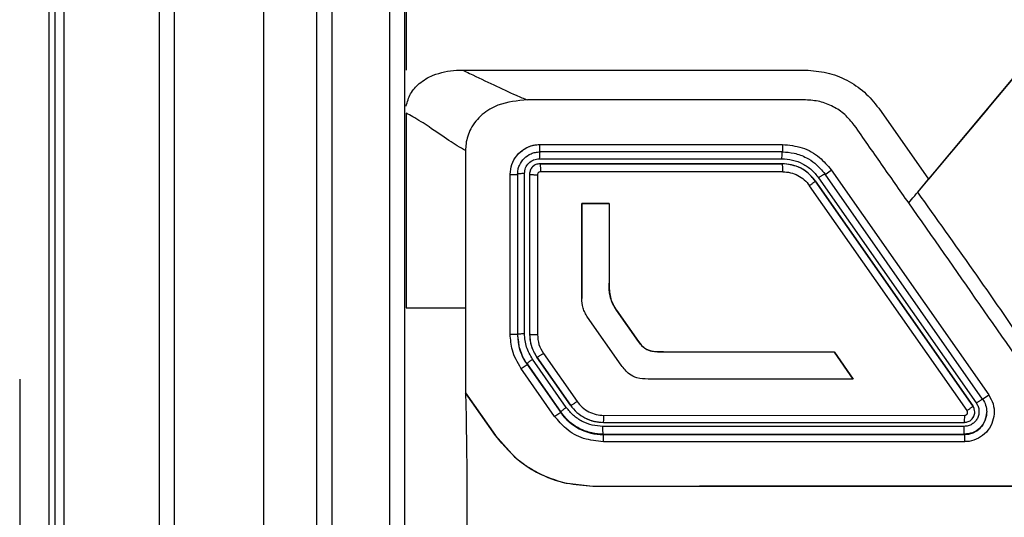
# Model space of a CAD drawing. Header units: millimetres. Extents: x 51 to 353, y -23 to 217.
# Tile 54 of 147: x 146.41 to 153.03, y 111.64 to 114.98. Entities that reach past the tile are written whole.
import ezdxf

# ---------------------------------------------------------------- set-up
doc = ezdxf.new("R2010")
doc.units = ezdxf.units.MM

msp = doc.modelspace()

# ---------------------------------------------------------------- linework, layer by layer
at = {"color": 7, "linetype": 'Continuous', "lineweight": 25}
for p, q in [((146.7099, 104.1365), (146.7099, 128.7)), ((147.4499, 128.6999), (147.4499, 104.1364)), ((146.6491, 107.2595), (146.6491, 118.2595)), ((149.3892, 114.6449), (151.6973, 114.6451)), ((152.4516, 113.8241), (153.1283, 114.6307)), ((153.1283, 114.6309), (152.524, 113.9106)), ((149.0099, 114.3555), (149.0099, 113.045)), ((152.1888, 114.3893), (152.524, 113.9106)), ((152.9255, 114.3889), (152.6884, 114.1066)), ((149.9099, 114.1446), (151.5411, 114.1447)), ((149.9099, 114.1441), (149.9099, 114.1446)), ((149.9099, 114.1441), (151.5411, 114.1443)), ((151.5411, 114.1443), (151.5411, 114.1447)), ((151.5411, 114.095), (149.9099, 114.0949)), ((149.906, 114.0487), (151.5381, 114.0488)), ((151.5408, 114.015), (149.9097, 114.0149)), ((149.9097, 114.0149), (149.9099, 114.0149)), ((149.9099, 114.0149), (151.5411, 114.015)), ((151.5411, 114.015), (151.5408, 114.015)), ((149.7099, 112.8685), (149.7099, 113.9446)), ((149.7599, 113.9449), (149.7599, 112.8687)), ((149.8063, 112.8723), (149.8063, 113.9489)), ((149.8399, 113.945), (149.8399, 112.8689)), ((149.8936, 113.9412), (149.8934, 112.8657)), ((149.9135, 113.9648), (149.9133, 113.961)), ((151.5433, 113.9613), (149.9133, 113.961)), ((151.5433, 113.9613), (151.5437, 113.9649)), ((152.8884, 112.4312), (151.8278, 113.9458)), ((151.8688, 113.9742), (152.9294, 112.4596)), ((151.8688, 113.9737), (151.8688, 113.9742)), ((151.8688, 113.9737), (152.9294, 112.4592)), ((152.7838, 112.3538), (151.7238, 113.8675)), ((152.8229, 112.3854), (151.7623, 113.8999)), ((151.7623, 113.8999), (152.8229, 112.3853)), ((151.7623, 113.8999), (151.7623, 113.8999)), ((151.7844, 113.9208), (152.8457, 112.4054)), ((152.4516, 113.8241), (152.524, 113.9106)), ((150.1911, 113.1095), (150.1912, 113.7473)), ((150.1912, 113.7473), (150.1911, 113.1095)), ((150.1912, 113.7473), (150.3762, 113.747)), ((150.3762, 113.7469), (150.1912, 113.7473)), ((150.1912, 113.7473), (150.1912, 113.7473)), ((150.3762, 113.747), (150.3762, 113.2108)), ((150.1911, 113.1095), (150.1911, 113.1095)), ((150.4252, 113.029), (150.5729, 112.8186)), ((150.5729, 112.8186), (150.4252, 113.029)), ((150.4252, 113.029), (150.4252, 113.029)), ((150.4575, 112.6598), (150.2309, 112.9834)), ((149.7671, 112.8169), (149.7599, 112.8687)), ((149.8399, 112.8689), (149.8399, 112.8688)), ((150.5729, 112.8186), (150.5729, 112.8186)), ((149.9332, 112.7393), (150.1598, 112.4158)), ((150.7415, 112.7489), (151.8925, 112.7484)), ((151.8925, 112.7483), (150.7415, 112.7489)), ((150.7415, 112.7489), (150.7415, 112.7489)), ((151.8925, 112.7484), (152.0169, 112.5662)), ((151.8925, 112.7483), (151.8925, 112.7484)), ((152.0169, 112.5662), (151.8925, 112.7483)), ((150.0875, 112.376), (149.8606, 112.6999)), ((149.8888, 112.7139), (150.1155, 112.3902)), ((150.1155, 112.3901), (149.8888, 112.7139)), ((150.009, 112.3153), (149.7823, 112.639)), ((149.8232, 112.668), (150.0499, 112.3443)), ((149.8232, 112.6653), (149.8232, 112.668)), ((149.8232, 112.6653), (150.0499, 112.3415)), ((152.0169, 112.5662), (150.6376, 112.5661)), ((149.4099, 112.4734), (149.6113, 112.1859)), ((149.6113, 112.1857), (149.4099, 112.4732)), ((152.9294, 112.4592), (152.9294, 112.4596)), ((150.0499, 112.3443), (150.0499, 112.3415)), ((152.8229, 112.3853), (152.8229, 112.3854)), ((152.9155, 112.3423), (152.9155, 112.3452)), ((150.3371, 112.2751), (152.7658, 112.2752)), ((150.3404, 112.322), (152.7676, 112.3224)), ((150.3334, 112.2451), (150.334, 112.2479)), ((152.764, 112.248), (150.334, 112.2479)), ((152.7637, 112.2452), (152.764, 112.248)), ((149.6113, 112.1859), (149.7388, 112.0436)), ((149.6113, 112.1857), (149.6113, 112.1859)), ((150.3366, 112.195), (152.7655, 112.1952)), ((150.3366, 112.1923), (150.3366, 112.195)), ((150.3366, 112.1923), (152.7655, 112.1923)), ((152.7655, 112.1449), (150.3366, 112.1448)), ((152.7655, 112.1952), (152.7655, 112.1923)), ((150.076, 111.8678), (150.2666, 111.8448)), ((150.2666, 111.8446), (150.2666, 111.8448))]:
    msp.add_line(p, q, dxfattribs=at)
at = {"color": 8, "linetype": 'Continuous', "lineweight": 25}
for p, q in [((149.9099, 114.0923), (149.9099, 114.1441)), ((151.5411, 114.1443), (151.5411, 114.0923)), ((149.7099, 113.9422), (149.7599, 113.9423)), ((151.8278, 113.943), (151.8691, 113.9719)), ((149.7599, 112.866), (149.7103, 112.866)), ((149.7834, 112.6374), (149.8232, 112.6653)), ((152.9302, 112.4575), (152.8884, 112.4283)), ((150.0499, 112.3415), (150.0104, 112.3138)), ((150.3366, 112.1448), (150.3366, 112.1923)), ((152.7655, 112.1923), (152.7655, 112.1449))]:
    msp.add_line(p, q, dxfattribs=at)
at = {"color": 7, "linetype": 'Continuous', "lineweight": 25}
for centre, radius, start, end in [((150.1099, 112.866), 0.35, 180, 215.00196), ((150.3366, 112.5423), 0.35, 215.00196, 270), ((152.7655, 112.3423), 0.15, 269.99998, 359.99998)]:
    msp.add_arc(centre, radius, start, end, dxfattribs=at)
for points, knots in [([(146.613, 128.8964), (146.6129, 128.7091), (146.6126, 128.3346), (146.6121, 127.7726), (146.6117, 127.2106), (146.6113, 126.6484), (146.6109, 126.0862), (146.6105, 125.5238), (146.6101, 124.9614), (146.6098, 124.3989), (146.6094, 123.8363), (146.6091, 123.2736), (146.6088, 122.7109), (146.6085, 122.148), (146.6083, 121.585), (146.608, 121.022), (146.6078, 120.4588), (146.6075, 119.8956), (146.6073, 119.3323), (146.6072, 118.7689), (146.607, 118.2054), (146.6068, 117.6418), (146.6067, 117.0781), (146.6066, 116.5143), (146.6065, 115.9505), (146.6064, 115.3865), (146.6063, 114.8225), (146.6062, 114.2584), (146.6062, 113.6941), (146.6062, 113.1298), (146.6062, 112.7536), (146.6062, 112.5655)], [0, 0, 0, 0, 0.0345067, 0.0690083, 0.1035051, 0.1379975, 0.172486, 0.2069708, 0.2414525, 0.2759312, 0.3104075, 0.3448818, 0.3793543, 0.4138254, 0.4482957, 0.4827653, 0.5172348, 0.5517044, 0.5861746, 0.6206458, 0.6551183, 0.6895925, 0.7240688, 0.7585476, 0.7930292, 0.8275141, 0.8620025, 0.896495, 0.9309918, 0.9654933, 1, 1, 1, 1]), ([(147.3499, 104.1304), (147.3499, 106.1736), (147.3499, 110.2599), (147.3499, 116.4053), (147.3499, 122.5568), (147.3499, 126.6523), (147.3499, 128.7)], [0, 0, 0, 0, 0.249345, 0.49869, 0.749345, 1, 1, 1, 1]), ([(148.0499, 123.9431), (148.0499, 122.4658), (148.0499, 119.5114), (148.0499, 115.0458), (148.0499, 110.5666), (148.0499, 107.5758), (148.0499, 106.0805)], [0, 0, 0, 0, 0.249998, 0.499996, 0.750001, 1, 1, 1, 1]), ([(148.4099, 110.7607), (148.4099, 111.5126), (148.4099, 113.0254), (148.4099, 115.2951), (148.4099, 117.5702), (148.4099, 119.0822), (148.4099, 119.8382)], [0, 0, 0, 0, 0.247815, 0.498542, 0.749271, 1, 1, 1, 1]), ([(148.5099, 119.8515), (148.5099, 119.0948), (148.5099, 117.5814), (148.5099, 115.3044), (148.5099, 113.0331), (148.5099, 111.5195), (148.5099, 110.7673)], [0, 0, 0, 0, 0.250774, 0.501541, 0.752299, 1, 1, 1, 1]), ([(148.8999, 111.073), (148.8999, 111.8343), (148.8999, 113.3569), (148.8999, 116.2865), (148.8999, 118.4476), (148.8999, 119.8515)], [0, 0, 0, 0, 0.259461, 0.51893, 1, 1, 1, 1]), ([(148.9999, 119.8382), (148.9999, 118.4356), (148.9999, 116.2764), (148.9999, 113.3493), (148.9999, 111.828), (148.9999, 111.0673)], [0, 0, 0, 0, 0.481057, 0.740529, 1, 1, 1, 1]), ([(149.0099, 114.4022), (149.018, 114.4311), (149.0341, 114.4888), (149.0996, 114.5629), (149.2048, 114.6228), (149.3086, 114.6433), (149.3754, 114.6447), (149.3892, 114.6449)], [0, 0, 0, 0, 0.181996, 0.36396, 0.58834, 0.915425, 1, 1, 1, 1]), ([(149.3892, 114.6449), (149.3892, 114.6449), (149.4053, 114.6374), (149.4777, 114.6036), (149.6005, 114.5446), (149.7252, 114.4849), (149.8013, 114.4543), (149.8269, 114.4446), (149.8269, 114.4446)], [0, 0, 0, 0, 0.00002, 0.102647, 0.463195, 0.819717, 0.99998, 1, 1, 1, 1]), ([(151.6973, 114.6451), (151.7454, 114.6414), (151.8415, 114.6341), (151.9764, 114.5809), (152.0977, 114.5013), (152.1584, 114.4267), (152.1888, 114.3893)], [0, 0, 0, 0, 0.2507853, 0.4999451, 0.7491959, 1, 1, 1, 1]), ([(149.8268, 114.4446), (149.7584, 114.4386), (149.6491, 114.4289), (149.5173, 114.3512), (149.4414, 114.2586), (149.4125, 114.1691), (149.4105, 114.1185), (149.4099, 114.1034)], [0, 0, 0, 0, 0.338633, 0.541856, 0.746419, 0.924212, 1, 1, 1, 1]), ([(151.6973, 114.4447), (151.3158, 114.4447), (150.692, 114.4446), (150.0689, 114.4446), (149.8269, 114.4446)], [0, 0, 0, 0, 0.611569, 1, 1, 1, 1]), ([(152.0249, 114.2742), (152.0047, 114.2991), (151.9642, 114.3488), (151.8834, 114.4019), (151.7935, 114.4378), (151.7294, 114.4424), (151.6973, 114.4447)], [0, 0, 0, 0, 0.2507467, 0.5000557, 0.749314, 1, 1, 1, 1]), ([(149.4099, 114.1034), (149.4099, 114.1034), (149.3726, 114.1232), (149.2939, 114.1728), (149.1768, 114.2555), (149.0778, 114.3192), (149.0248, 114.3478), (149.0099, 114.3555), (149.0099, 114.3555)], [0, 0, 0, 0, 0.0000204, 0.2977237, 0.6389154, 0.8992012, 0.9999796, 1, 1, 1, 1]), ([(152.3909, 113.7516), (152.3299, 113.8387), (152.2079, 114.0129), (152.0859, 114.1871), (152.0249, 114.2742)], [0, 0, 0, 0, 0.499991, 1, 1, 1, 1]), ([(149.7099, 113.9446), (149.7121, 113.967), (149.7165, 114.0118), (149.7508, 114.0717), (149.8013, 114.1169), (149.8576, 114.1411), (149.8949, 114.1436), (149.9099, 114.1446)], [0, 0, 0, 0, 0.214291, 0.428612, 0.642251, 0.855566, 1, 1, 1, 1]), ([(149.7685, 114.0856), (149.7892, 114.1024), (149.8307, 114.136), (149.8835, 114.1414), (149.9099, 114.1441)], [0, 0, 0, 0, 0.498841, 1, 1, 1, 1]), ([(151.5411, 114.1447), (151.586, 114.1402), (151.6758, 114.1312), (151.7912, 114.0669), (151.8444, 114.0033), (151.8688, 113.9742)], [0, 0, 0, 0, 0.351407, 0.702776, 1, 1, 1, 1]), ([(149.4099, 114.1034), (149.4099, 113.9839), (149.4099, 113.6311), (149.4099, 113.2781), (149.4099, 113.0447)], [0, 0, 0, 0, 0.338796, 1, 1, 1, 1]), ([(149.7599, 113.9449), (149.7605, 113.9551), (149.7617, 113.9753), (149.7739, 114.0128), (149.8012, 114.0536), (149.8419, 114.0809), (149.8795, 114.0931), (149.8997, 114.0943), (149.9099, 114.0949)], [0, 0, 0, 0, 0.130878, 0.257968, 0.499749, 0.742299, 0.869386, 1, 1, 1, 1]), ([(149.9099, 114.0949), (149.9095, 114.0944), (149.9089, 114.0936), (149.9081, 114.0885), (149.9077, 114.0844), (149.9075, 114.0823), (149.9075, 114.0818), (149.9075, 114.0816), (149.9075, 114.0816), (149.9075, 114.0816), (149.9071, 114.0772), (149.9065, 114.067), (149.9061, 114.0546), (149.906, 114.0487)], [0, 0, 0, 0, 0.20939, 0.369277, 0.467497, 0.492177, 0.498353, 0.499899, 0.500286, 0.500384, 0.500417, 0.759146, 1, 1, 1, 1]), ([(151.5381, 114.0488), (151.5382, 114.0548), (151.5384, 114.0609), (151.5388, 114.068), (151.5389, 114.0737), (151.5393, 114.0835), (151.5401, 114.0931), (151.5408, 114.0944), (151.5411, 114.095)], [0, 0, 0, 0, 0.24038, 0.249729, 0.31688, 0.500243, 0.759073, 1, 1, 1, 1]), ([(151.5411, 114.095), (151.5677, 114.0932), (151.6238, 114.0895), (151.698, 114.0607), (151.7706, 114.0149), (151.8065, 113.9716), (151.8278, 113.9458)], [0, 0, 0, 0, 0.2376434, 0.4998621, 0.7024457, 1, 1, 1, 1]), ([(149.8063, 113.9489), (149.8079, 113.9619), (149.811, 113.9879), (149.8338, 114.021), (149.8668, 114.0439), (149.8929, 114.0471), (149.906, 114.0487)], [0, 0, 0, 0, 0.250112, 0.499767, 0.749177, 1, 1, 1, 1]), ([(149.9097, 114.0149), (149.9006, 114.0139), (149.8824, 114.0118), (149.8593, 113.9957), (149.8431, 113.9725), (149.841, 113.9542), (149.8399, 113.945)], [0, 0, 0, 0, 0.248956, 0.498376, 0.748608, 1, 1, 1, 1]), ([(149.9099, 114.0149), (149.9008, 114.0138), (149.8825, 114.0118), (149.8594, 113.9956), (149.8431, 113.9725), (149.841, 113.9541), (149.8399, 113.9449)], [0, 0, 0, 0, 0.248911, 0.498529, 0.748883, 1, 1, 1, 1]), ([(149.9099, 114.0149), (149.9104, 114.0142), (149.9111, 114.0132), (149.9119, 114.0071), (149.9125, 114.0007), (149.913, 113.9927), (149.9134, 113.981), (149.9135, 113.9712), (149.9135, 113.9648)], [0, 0, 0, 0, 0.236538, 0.364578, 0.49591, 0.627839, 0.757599, 1, 1, 1, 1]), ([(151.5381, 114.0488), (151.5621, 114.0471), (151.6103, 114.0438), (151.6781, 114.0172), (151.7388, 113.977), (151.7691, 113.9395), (151.7844, 113.9208)], [0, 0, 0, 0, 0.249935, 0.499728, 0.749452, 1, 1, 1, 1]), ([(151.7623, 113.8999), (151.7458, 113.9198), (151.7181, 113.9533), (151.6621, 113.9886), (151.6047, 114.0109), (151.5614, 114.0137), (151.5408, 114.015)], [0, 0, 0, 0, 0.296997, 0.500094, 0.762177, 1, 1, 1, 1]), ([(151.7623, 113.8999), (151.7448, 113.9206), (151.7123, 113.9592), (151.6363, 114.0039), (151.5769, 114.0108), (151.5411, 114.015)], [0, 0, 0, 0, 0.3135858, 0.585187, 1, 1, 1, 1]), ([(151.5437, 113.9649), (151.5437, 113.9713), (151.5437, 113.9811), (151.5433, 113.9928), (151.543, 114.0008), (151.5425, 114.0072), (151.5419, 114.0133), (151.5414, 114.0143), (151.5411, 114.015)], [0, 0, 0, 0, 0.24232, 0.3720563, 0.503978, 0.6353182, 0.7633812, 1, 1, 1, 1]), ([(149.8063, 113.9489), (149.8003, 113.9488), (149.788, 113.9486), (149.7725, 113.9477), (149.7619, 113.9464), (149.7606, 113.9454), (149.7599, 113.9449)], [0, 0, 0, 0, 0.241004, 0.49997, 0.758954, 1, 1, 1, 1]), ([(149.8399, 113.9449), (149.8406, 113.9444), (149.8418, 113.9437), (149.8486, 113.9428), (149.8556, 113.9422), (149.8643, 113.9417), (149.8768, 113.9413), (149.887, 113.9412), (149.8936, 113.9412)], [0, 0, 0, 0, 0.238401, 0.367669, 0.499975, 0.632285, 0.761564, 1, 1, 1, 1]), ([(149.9133, 113.961), (149.9107, 113.9607), (149.9056, 113.96), (149.8991, 113.9555), (149.8945, 113.9489), (149.8939, 113.9438), (149.8936, 113.9412)], [0, 0, 0, 0, 0.249958, 0.499551, 0.74903, 1, 1, 1, 1]), ([(151.5433, 113.9613), (151.561, 113.9601), (151.5964, 113.9576), (151.6461, 113.9382), (151.6905, 113.9086), (151.7127, 113.8812), (151.7238, 113.8675)], [0, 0, 0, 0, 0.250602, 0.50032, 0.750086, 1, 1, 1, 1]), ([(151.7844, 113.9208), (151.7895, 113.9243), (151.7975, 113.9298), (151.8073, 113.936), (151.8142, 113.9401), (151.8199, 113.9432), (151.8256, 113.946), (151.8269, 113.9458), (151.8278, 113.9458)], [0, 0, 0, 0, 0.239487, 0.368457, 0.5, 0.631543, 0.760513, 1, 1, 1, 1]), ([(151.7623, 113.8999), (151.762, 113.899), (151.7617, 113.8977), (151.7572, 113.8933), (151.7523, 113.889), (151.7461, 113.8839), (151.7368, 113.8768), (151.729, 113.8712), (151.7238, 113.8675)], [0, 0, 0, 0, 0.239457, 0.368362, 0.500002, 0.631642, 0.760546, 1, 1, 1, 1]), ([(152.3909, 113.7516), (152.4027, 113.7658), (152.4191, 113.7853), (152.4445, 113.8157), (152.4516, 113.8241)], [0, 0, 0, 0, 0.723068, 1, 1, 1, 1]), ([(159.5677, 113.8241), (159.3753, 113.5489), (159.1304, 113.1985), (158.83, 112.7717), (158.6727, 112.5415), (158.5074, 112.3257), (158.2831, 112.1899), (158.0401, 112.1252), (157.7859, 112.1341), (157.2596, 112.1299), (156.3414, 112.1335), (155.381, 112.1326), (154.644, 112.1319), (154.2522, 112.1339), (153.8823, 112.127), (153.5687, 112.2742), (153.3642, 112.5086), (153.0123, 113.0384), (152.7015, 113.4739), (152.4516, 113.8241)], [0, 0, 0, 0, 0.115575, 0.147183, 0.179347, 0.211731, 0.239494, 0.267722, 0.296788, 0.326322, 0.448484, 0.611592, 0.656005, 0.701123, 0.746564, 0.780978, 0.816037, 0.852024, 1, 1, 1, 1]), ([(153.3471, 112.3861), (153.1877, 112.6138), (152.8687, 113.0692), (152.5502, 113.5241), (152.3909, 113.7516)], [0, 0, 0, 0, 0.500009, 1, 1, 1, 1]), ([(150.4252, 113.029), (150.4072, 113.0606), (150.3749, 113.1172), (150.3758, 113.1821), (150.3762, 113.2108)], [0, 0, 0, 0, 0.558095, 1, 1, 1, 1]), ([(150.3762, 113.2108), (150.3762, 113.1945), (150.3761, 113.148), (150.3892, 113.0833), (150.4156, 113.0435), (150.4252, 113.029)], [0, 0, 0, 0, 0.2554299, 0.7287537, 1, 1, 1, 1]), ([(150.2309, 112.9834), (150.2248, 112.993), (150.2126, 113.0122), (150.1957, 113.054), (150.193, 113.0875), (150.1911, 113.1095)], [0, 0, 0, 0, 0.254635, 0.509311, 1, 1, 1, 1]), ([(149.0099, 113.045), (149.051, 113.045), (149.1331, 113.0449), (149.27, 113.0448), (149.3572, 113.0447), (149.4099, 113.0447)], [0, 0, 0, 0, 0.283053, 0.566317, 1, 1, 1, 1]), ([(149.4099, 113.0447), (149.4099, 112.9495), (149.4099, 112.7591), (149.4099, 112.5686), (149.4099, 112.4734)], [0, 0, 0, 0, 0.5000008, 1, 1, 1, 1]), ([(149.7823, 112.639), (149.7595, 112.6785), (149.7183, 112.7498), (149.7125, 112.8318), (149.7099, 112.8685)], [0, 0, 0, 0, 0.553391, 1, 1, 1, 1]), ([(149.7599, 112.8687), (149.7606, 112.8692), (149.7619, 112.87), (149.7725, 112.8712), (149.788, 112.872), (149.8003, 112.8722), (149.8063, 112.8723)], [0, 0, 0, 0, 0.240997, 0.49997, 0.75896, 1, 1, 1, 1]), ([(149.8606, 112.6999), (149.845, 112.7265), (149.8137, 112.7797), (149.8088, 112.8414), (149.8063, 112.8723)], [0, 0, 0, 0, 0.499319, 1, 1, 1, 1]), ([(149.8399, 112.8689), (149.8421, 112.8412), (149.8464, 112.7857), (149.8747, 112.7379), (149.8888, 112.7139)], [0, 0, 0, 0, 0.499984, 1, 1, 1, 1]), ([(149.8399, 112.8687), (149.8417, 112.8437), (149.8457, 112.7883), (149.8735, 112.7402), (149.8888, 112.7139)], [0, 0, 0, 0, 0.453314, 1, 1, 1, 1]), ([(149.8399, 112.8687), (149.8406, 112.8683), (149.8418, 112.8677), (149.8485, 112.867), (149.8555, 112.8665), (149.8642, 112.8661), (149.8767, 112.8657), (149.8868, 112.8657), (149.8934, 112.8657)], [0, 0, 0, 0, 0.2384401, 0.3676916, 0.4999684, 0.6322499, 0.7615148, 1, 1, 1, 1]), ([(149.8934, 112.8657), (149.8952, 112.8432), (149.8988, 112.7979), (149.9217, 112.7589), (149.9332, 112.7393)], [0, 0, 0, 0, 0.499335, 1, 1, 1, 1]), ([(150.5729, 112.8186), (150.5868, 112.8007), (150.6103, 112.7704), (150.6727, 112.7485), (150.7148, 112.7488), (150.7415, 112.7489)], [0, 0, 0, 0, 0.3456933, 0.5849088, 1, 1, 1, 1]), ([(150.7415, 112.7489), (150.7044, 112.7484), (150.6528, 112.7477), (150.5982, 112.7846), (150.5813, 112.8072), (150.5729, 112.8186)], [0, 0, 0, 0, 0.559914, 0.778965, 1, 1, 1, 1]), ([(149.8888, 112.7139), (149.8897, 112.7138), (149.891, 112.7136), (149.8969, 112.7164), (149.9027, 112.7196), (149.9098, 112.7238), (149.9199, 112.7302), (149.928, 112.7357), (149.9332, 112.7393)], [0, 0, 0, 0, 0.2391638, 0.3681723, 0.5, 0.6318277, 0.7608362, 1, 1, 1, 1]), ([(149.8606, 112.6999), (149.8556, 112.6963), (149.8479, 112.6907), (149.8389, 112.6837), (149.8328, 112.6787), (149.8281, 112.6745), (149.8237, 112.6701), (149.8234, 112.6688), (149.8232, 112.668)], [0, 0, 0, 0, 0.239756, 0.368553, 0.5, 0.631447, 0.760244, 1, 1, 1, 1]), ([(150.6376, 112.5661), (150.6123, 112.5671), (150.5678, 112.5689), (150.5019, 112.601), (150.4739, 112.6381), (150.4575, 112.6598)], [0, 0, 0, 0, 0.352487, 0.621585, 1, 1, 1, 1]), ([(146.6062, 112.5655), (146.6062, 112.367), (146.6062, 111.9701), (146.6062, 111.3749), (146.6063, 110.7796), (146.6063, 110.1844), (146.6064, 109.5893), (146.6065, 108.9942), (146.6066, 108.3992), (146.6068, 107.8042), (146.6069, 107.2093), (146.6071, 106.6144), (146.6073, 106.0196), (146.6075, 105.4248), (146.6077, 104.8301), (146.6079, 104.4336), (146.608, 104.2354)], [0, 0, 0, 0, 0.07144, 0.142875, 0.214305, 0.285732, 0.357156, 0.428578, 0.5, 0.571422, 0.642844, 0.714268, 0.785695, 0.857125, 0.92856, 1, 1, 1, 1]), ([(149.4099, 112.4734), (149.4175, 112.0449), (149.4259, 111.5629), (149.4036, 111.0216), (149.4762, 110.8164), (149.6844, 110.5039), (150.2542, 109.469), (150.8495, 108.4455), (151.398, 107.5248), (151.5183, 107.2814), (151.6754, 107.1348), (151.8635, 107.0297), (152.4672, 107.0182), (153.8488, 107.031), (155.9345, 107.0229), (157.9229, 107.0268), (159.1414, 107.0237), (159.6673, 107.0264), (159.9356, 107.0202), (160.172, 107.0401), (160.3455, 107.1343), (160.5029, 107.281), (160.6214, 107.5251), (161.0862, 108.3009), (161.6279, 109.2656), (162.1697, 110.1935), (162.3991, 110.5974), (162.5234, 110.7981), (162.6177, 110.9952), (162.5931, 111.564), (162.602, 112.0454), (162.6099, 112.4734)], [0, 0, 0, 0, 0.062594, 0.070392, 0.078093, 0.093739, 0.125035, 0.250218, 0.265866, 0.281471, 0.289176, 0.296844, 0.312248, 0.374839, 0.500005, 0.613907, 0.664028, 0.677156, 0.690284, 0.703228, 0.710903, 0.71858, 0.734181, 0.749829, 0.850602, 0.894942, 0.906555, 0.918176, 0.929608, 0.937406, 1, 1, 1, 1]), ([(150.1155, 112.3901), (150.1164, 112.3901), (150.1177, 112.39), (150.1235, 112.3928), (150.1294, 112.396), (150.1364, 112.4002), (150.1464, 112.4066), (150.1545, 112.4122), (150.1598, 112.4158)], [0, 0, 0, 0, 0.239171, 0.368177, 0.500001, 0.631824, 0.76083, 1, 1, 1, 1]), ([(150.1598, 112.4158), (150.1709, 112.4021), (150.1932, 112.3746), (150.2376, 112.3451), (150.2874, 112.3256), (150.3227, 112.3232), (150.3404, 112.322)], [0, 0, 0, 0, 0.249896, 0.499656, 0.749382, 1, 1, 1, 1]), ([(152.8457, 112.4054), (152.8502, 112.3976), (152.8594, 112.3819), (152.8647, 112.3548), (152.8628, 112.3275), (152.8537, 112.3015), (152.8378, 112.2791), (152.8166, 112.2618), (152.7913, 112.2503), (152.7732, 112.2488), (152.764, 112.248)], [0, 0, 0, 0, 0.125029, 0.249851, 0.374791, 0.499935, 0.624662, 0.749511, 0.874496, 1, 1, 1, 1]), ([(152.9294, 112.4596), (152.9405, 112.4399), (152.9627, 112.4004), (152.9687, 112.3315), (152.9531, 112.265), (152.916, 112.2073), (152.862, 112.1655), (152.8087, 112.147), (152.776, 112.1454), (152.7655, 112.1449)], [0, 0, 0, 0, 0.155079, 0.310163, 0.465099, 0.619709, 0.774004, 0.928132, 1, 1, 1, 1]), ([(152.8457, 112.4054), (152.8508, 112.409), (152.8588, 112.4144), (152.8685, 112.4208), (152.8753, 112.425), (152.8809, 112.4282), (152.8864, 112.4311), (152.8876, 112.4312), (152.8884, 112.4312)], [0, 0, 0, 0, 0.239494, 0.368385, 0.5, 0.631615, 0.760506, 1, 1, 1, 1]), ([(150.0499, 112.3443), (150.0502, 112.3451), (150.0505, 112.3464), (150.0549, 112.3507), (150.0597, 112.3549), (150.0657, 112.3598), (150.0747, 112.3668), (150.0825, 112.3723), (150.0875, 112.376)], [0, 0, 0, 0, 0.23975, 0.368549, 0.500001, 0.631452, 0.760251, 1, 1, 1, 1]), ([(150.3366, 112.195), (150.3106, 112.1967), (150.2546, 112.2004), (150.1753, 112.2309), (150.1029, 112.2788), (150.0676, 112.3224), (150.0499, 112.3443)], [0, 0, 0, 0, 0.232676, 0.499764, 0.749861, 1, 1, 1, 1]), ([(150.334, 112.2479), (150.3099, 112.2496), (150.2617, 112.2529), (150.1939, 112.2794), (150.1331, 112.3197), (150.1027, 112.3572), (150.0875, 112.376)], [0, 0, 0, 0, 0.249934, 0.499731, 0.749448, 1, 1, 1, 1]), ([(150.1155, 112.3902), (150.1291, 112.3734), (150.1564, 112.3397), (150.2122, 112.3027), (150.2735, 112.2791), (150.3169, 112.2764), (150.3371, 112.2751)], [0, 0, 0, 0, 0.249854, 0.499652, 0.766915, 1, 1, 1, 1]), ([(150.1155, 112.3901), (150.1291, 112.3733), (150.1563, 112.3397), (150.2107, 112.3037), (150.2715, 112.2796), (150.3148, 112.2766), (150.3366, 112.275)], [0, 0, 0, 0, 0.249811, 0.499635, 0.747348, 1, 1, 1, 1]), ([(152.9155, 112.3452), (152.9149, 112.3349), (152.9137, 112.3144), (152.901, 112.2758), (152.8724, 112.2346), (152.8225, 112.2014), (152.7843, 112.1972), (152.7655, 112.1952)], [0, 0, 0, 0, 0.13171, 0.261613, 0.514766, 0.760876, 1, 1, 1, 1]), ([(152.7655, 112.2752), (152.7743, 112.2761), (152.7921, 112.2781), (152.8154, 112.2936), (152.8288, 112.3128), (152.8347, 112.3308), (152.8353, 112.3404), (152.8355, 112.3452)], [0, 0, 0, 0, 0.239563, 0.485854, 0.738877, 0.868583, 1, 1, 1, 1]), ([(152.7658, 112.2752), (152.7745, 112.2762), (152.7922, 112.2782), (152.8155, 112.2937), (152.8288, 112.3129), (152.8347, 112.3309), (152.8353, 112.3404), (152.8355, 112.3452)], [0, 0, 0, 0, 0.238987, 0.485, 0.738175, 0.868156, 1, 1, 1, 1]), ([(152.7676, 112.3224), (152.7694, 112.3226), (152.773, 112.3229), (152.778, 112.3252), (152.7822, 112.3286), (152.7854, 112.3331), (152.7872, 112.3383), (152.7875, 112.3437), (152.7865, 112.3491), (152.7847, 112.3522), (152.7838, 112.3538)], [0, 0, 0, 0, 0.124895, 0.249632, 0.374599, 0.499774, 0.624266, 0.748872, 0.873937, 1, 1, 1, 1]), ([(152.8229, 112.3853), (152.8226, 112.3846), (152.8221, 112.3835), (152.8174, 112.3792), (152.8124, 112.3751), (152.8061, 112.3701), (152.7968, 112.3631), (152.7889, 112.3574), (152.7838, 112.3538)], [0, 0, 0, 0, 0.239431, 0.368344, 0.5, 0.631656, 0.760569, 1, 1, 1, 1]), ([(150.3366, 112.1448), (150.2917, 112.1493), (150.2018, 112.1584), (150.0864, 112.2227), (150.0333, 112.2863), (150.009, 112.3153)], [0, 0, 0, 0, 0.3518884, 0.7037431, 1, 1, 1, 1]), ([(150.3366, 112.275), (150.3371, 112.2757), (150.338, 112.277), (150.3388, 112.2867), (150.3393, 112.2968), (150.3395, 112.3026), (150.34, 112.3097), (150.3402, 112.316), (150.3404, 112.322)], [0, 0, 0, 0, 0.240811, 0.499905, 0.684603, 0.751173, 0.760027, 1, 1, 1, 1]), ([(152.7655, 112.2752), (152.7658, 112.2758), (152.7663, 112.2772), (152.767, 112.288), (152.7675, 112.3038), (152.7676, 112.3164), (152.7676, 112.3224)], [0, 0, 0, 0, 0.240846, 0.500066, 0.759249, 1, 1, 1, 1]), ([(150.3366, 112.195), (150.3362, 112.1957), (150.3356, 112.1967), (150.3349, 112.2029), (150.3344, 112.2093), (150.3339, 112.2173), (150.3335, 112.229), (150.3335, 112.2387), (150.3334, 112.2451)], [0, 0, 0, 0, 0.237276, 0.365594, 0.49695, 0.628653, 0.758322, 1, 1, 1, 1]), ([(152.7655, 112.1952), (152.7653, 112.1958), (152.765, 112.1969), (152.7645, 112.203), (152.7642, 112.2094), (152.764, 112.2174), (152.7638, 112.2291), (152.7637, 112.2389), (152.7637, 112.2452)], [0, 0, 0, 0, 0.237339, 0.365617, 0.497035, 0.628886, 0.758412, 1, 1, 1, 1]), ([(150.2666, 111.8446), (150.2068, 111.8485), (150.0786, 111.8568), (149.9445, 111.9084), (149.8509, 111.9602), (149.7433, 112.0293), (149.6689, 112.1174), (149.6113, 112.1857)], [0, 0, 0, 0, 0.233643, 0.500939, 0.55245, 0.653375, 1, 1, 1, 1]), ([(149.7388, 112.0436), (149.7547, 112.0302), (149.7791, 112.0097), (149.8313, 111.9726), (149.9229, 111.9162), (150.0149, 111.8871), (150.076, 111.8678)], [0, 0, 0, 0, 0.162408, 0.249966, 0.500978, 1, 1, 1, 1]), ([(150.2666, 111.8448), (151.5206, 111.8449), (154.0596, 111.845), (157.8933, 111.845), (160.4658, 111.8449), (161.7532, 111.8448)], [0, 0, 0, 0, 0.327726, 0.663541, 1, 1, 1, 1]), ([(161.7532, 111.8446), (160.4775, 111.8447), (157.9262, 111.8448), (154.0925, 111.8448), (151.5417, 111.8447), (150.2666, 111.8446)], [0, 0, 0, 0, 0.333395, 0.666761, 1, 1, 1, 1])]:
    msp.add_open_spline(points, degree=3, knots=knots, dxfattribs=at)
for points in [[(149.0099, 123.6437), (149.0099, 122.1506), (149.0099, 119.1644), (149.0099, 116.1514), (149.0099, 114.6449)], [(146.4103, 112.5655), (146.4103, 109.7823), (146.4103, 106.9991), (146.4103, 104.2192)], [(152.8884, 112.4312), (152.8962, 112.4179), (152.9119, 112.3913), (152.9143, 112.3606), (152.9155, 112.3452)], [(152.8355, 112.3452), (152.835, 112.3524), (152.8338, 112.3668), (152.8265, 112.3792), (152.8229, 112.3854)], [(152.8355, 112.3452), (152.835, 112.3523), (152.8338, 112.3667), (152.8265, 112.3791), (152.8229, 112.3853)]]:
    msp.add_open_spline(points, degree=3, dxfattribs=at)
at = {"color": 8, "linetype": 'Continuous', "lineweight": 25}
msp.add_open_spline([(149.8232, 112.668), (149.8025, 112.7018), (149.7738, 112.7485), (149.7686, 112.8022), (149.7671, 112.8169)], degree=3, knots=[0, 0, 0, 0, 0.725055, 1, 1, 1, 1], dxfattribs=at)

doc.saveas('drawing.dxf')
